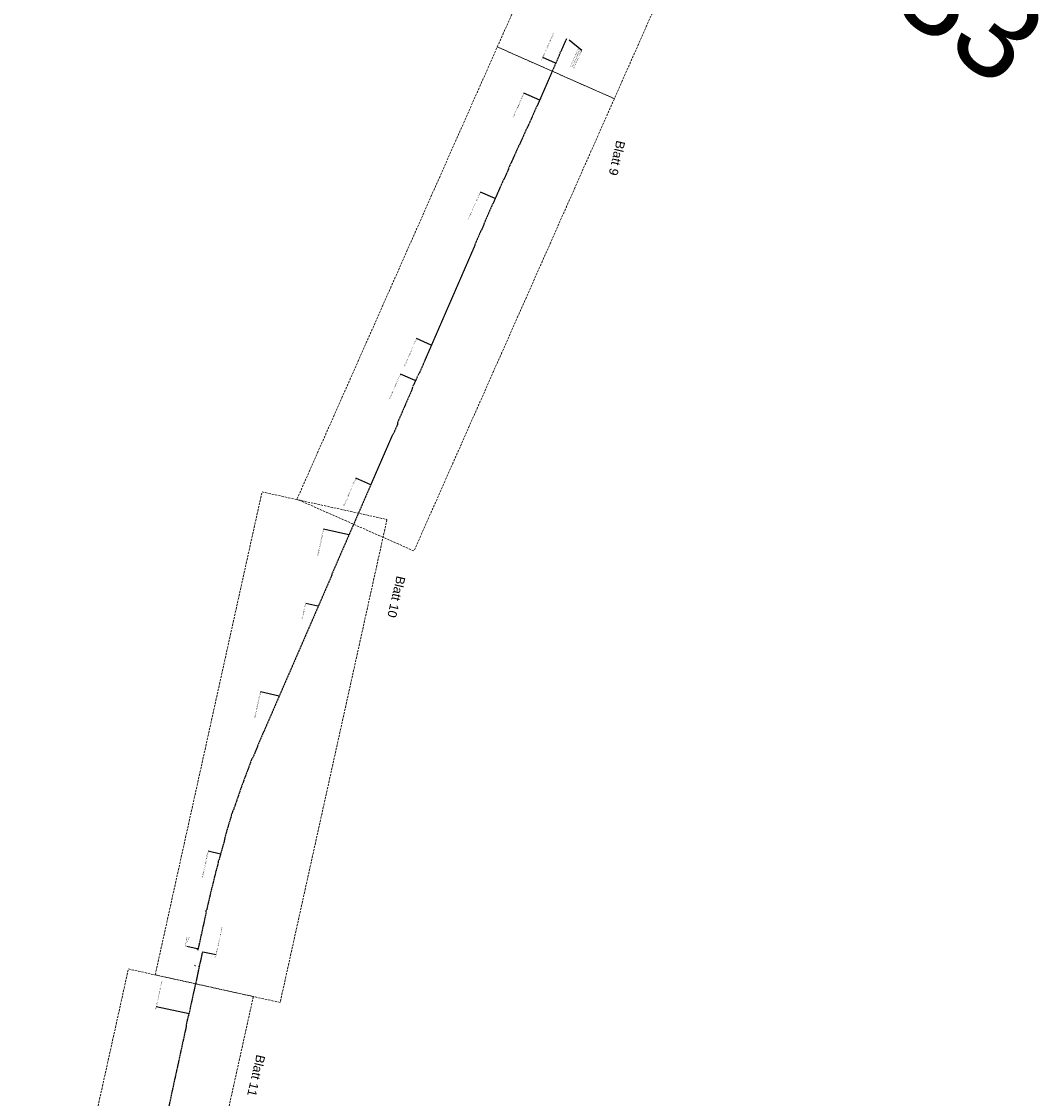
# Model space of a CAD drawing. Header units: metres. Extents: x 3425266 to 3446567, y 5432533 to 5452217.
# Tile 59 of 82: x 3436126 to 3438400, y 5442323 to 5444740. Entities that reach past the tile are written whole.
import ezdxf
from ezdxf import colors
from ezdxf.entities.mleader import LeaderData, LeaderLine
from ezdxf.math import Vec2, Vec3

# ---------------------------------------------------------------- set-up
doc = ezdxf.new("R2010")
doc.units = ezdxf.units.M
doc.header["$MEASUREMENT"] = 0
doc.linetypes.add('DASHED', pattern=[0.75, 0.5, -0.25])
doc.linetypes.add('STRICHLINIEX2', pattern=[1.5, 1, -0.5])
doc.layers.add('MC-AL-Blattschnitte_3433', color=30, linetype='STRICHLINIEX2', lineweight=18, plot=False)
for name, color, linetype, lineweight in [('MC-AL_Neubau_Planung-ESTW-Landau-Kabel_ausgeschaltet_LIN', 50, 'Continuous', 25), ('MC-AL_Neubau_Planung-ESTW-Landau-Kabel_ausgeschaltet_TXT', 50, 'Continuous', 25), ('MC-AL_Neubau_Planung-ESTW-Landau-Kabel_TXT', 10, 'Continuous', 25), ('MC-AL_Neubau_Planung-ESTW-Landau-Kabeltrog_vorhanden_TXT', 30, 'Continuous', 25), ('N_KTB Verrohrung', 10, 'DASHED', 25)]:
    doc.layers.add(name, color=color, linetype=linetype, lineweight=lineweight)
doc.layers.add('MC-AL_Verlauf_KTB_Bestandstrog_LIN', color=80, linetype='Continuous')
doc.styles.add('Isocpeur', font='isocpeur.ttf')
doc.styles.get("Standard").update_dxf_attribs({"font": 'arial.ttf'})

# ---------------------------------------------------------------- blocks, each defined once
blk = doc.blocks.new('_None')

msp = doc.modelspace()

# ---------------------------------------------------------------- linework, layer by layer
at = {"layer": 'MC-AL_Neubau_Planung-ESTW-Landau-Kabel_ausgeschaltet_LIN'}
msp.add_circle((3436790.978, 5443428.286), 0.407, dxfattribs=at)
at = {"layer": 'MC-AL_Verlauf_KTB_Bestandstrog_LIN', "linetype": 'DASHED', "ltscale": 2.5, "flags": 128}
for points in [[(3437348.048, 5444701.243), (3437347.295, 5444699.442), (3437346.825, 5444698.679), (3437335.154, 5444672.141), (3437334.162, 5444671.414), (3437333.742, 5444670.62), (3437333.865, 5444669.184), (3437316.446, 5444628.902), (3437315.047, 5444625.69)], [(3437013.961, 5443943.646), (3437003.978, 5443921.843)], [(3437003.246, 5443920.189), (3437002.631, 5443918.904), (3437001.99, 5443914.709), (3436995.865, 5443900.41), (3436995.117, 5443899.487), (3436994.308, 5443897.688)], [(3436993.735, 5443896.14), (3436986.212, 5443878.468), (3436971.827, 5443845.391), (3436969.489, 5443839.871), (3436969.147, 5443835.461), (3436960.082, 5443814.739), (3436956.923, 5443810.237), (3436935.323, 5443760.684), (3436912.976, 5443709.091), (3436894.87, 5443667.04), (3436870.637, 5443610.973)], [(3436532.305, 5442652.189), (3436531.782, 5442650.249), (3436530.857, 5442647.919), (3436523.182, 5442612.696), (3436518.054, 5442587.937), (3436517.079, 5442583.485)], [(3436517.077, 5442583.474), (3436515.52, 5442577.613), (3436501.525, 5442513.023), (3436499.922, 5442507.827), (3436498.402, 5442501.085), (3436498.016, 5442500.285), (3436495.453, 5442488.799), (3436495.425, 5442485.042), (3436494.001, 5442478.21), (3436479.788, 5442413.331), (3436474.567, 5442388.815), (3436469.022, 5442363.668), (3436460.892, 5442326.095), (3436454.322, 5442295.518), (3436441.7, 5442237.804), (3436441.947, 5442236.2), (3436439.811, 5442226.376), (3436438.785, 5442224.377), (3436432.511, 5442195.561), (3436432.78, 5442193.965), (3436432.571, 5442192.939), (3436431.875, 5442191.793), (3436424.772, 5442159.409), (3436419.741, 5442136.187), (3436415.315, 5442116.113), (3436412.992, 5442105.424)]]:
    msp.add_lwpolyline(points, dxfattribs=at)
at = {"layer": 'N_KTB Verrohrung', "ltscale": 2.5}
for p, q in [((3436513.816, 5442622.277), (3436516.331, 5442621.761)), ((3436522.683, 5442620.38), (3436524.688, 5442619.969))]:
    msp.add_line(p, q, dxfattribs=at)

# ---------------------------------------------------------------- texts
at = {"layer": 'MC-AL-Blattschnitte_3433', "attachment_point": 1}
for s, width, insert, char_height, rotation in [('3433', 1255.05008, (3437942.429, 5445120.858), 200, 323.056474), ('Blatt 9', 268.81549, (3437480.178, 5444470.063), 20, 256.887241), ('Blatt 10', 268.81549, (3436987.269, 5443492.839), 20, 256.887241), ('Blatt 11', 268.81549, (3436672.932, 5442418.426), 20, 256.887241)]:
    msp.add_mtext_dynamic_manual_height_columns(s, width=width, gutter_width=1, heights=[0], dxfattribs=dict(at, insert=insert, char_height=char_height, rotation=rotation))

# ---------------------------------------------------------------- leaders
at = {"layer": 'MC-AL_Neubau_Planung-ESTW-Landau-Kabeltrog_vorhanden_TXT'}
ml = msp.add_multileader_mtext('Standard', dxfattribs=at)
ml.set_content('\\pxsm1;{\\fArial|b0|i0|c0|p34;Nutzung des vorhandenen  Kabeltrogs}', color=256, style='Isocpeur')
ml.set_leader_properties()
ml.set_arrow_properties(name='NONE')
ml.build(insert=Vec2(0, 0))
ml.multileader.update_dxf_attribs({"has_text_frame": 1, "dogleg_length": 0, "arrow_head_size": 0})
ctx = ml.context
ctx.base_point, ctx.char_height, ctx.arrow_head_size, ctx.landing_gap_size, ctx.plane_origin, ctx.plane_x_axis, ctx.plane_y_axis = Vec3(3437252.626, 5444579.15), 2.5, 0, 1.25, Vec3(3437284.603, 5444471.232), Vec3(-0.40478887, -0.91441018), Vec3(0.91441018, -0.40478887)
notes = []
notes.append((ctx, [(0, (1, 1, 0), (3437252.626, 5444579.15), (-0.40478887, -0.91441018), 0, [(0, [(3437288.219, 5444563.618)], 0, [])])]))
ctx.mtext.insert, ctx.mtext.text_direction, ctx.mtext.rotation, ctx.mtext.flow_direction = Vec3(3437253.599, 5444577.352), Vec3(-0.40478887, -0.91441018), 4.29564105, 5
ctx.mtext.has_bg_fill, ctx.mtext.bg_color, ctx.mtext.bg_scale_factor, ctx.mtext.bg_transparency, ctx.mtext.use_window_bg_color = 1, -1027028792, 1.5, 0, 1
for ctx, leaders in notes:
    for number, flags, end, landing, length, lines in leaders:
        leader = LeaderData()
        leader.index, (leader.has_last_leader_line, leader.has_dogleg_vector, leader.attachment_direction) = number, flags
        leader.last_leader_point, leader.dogleg_vector, leader.dogleg_length = Vec3(end), Vec3(landing), length
        for number, points, colour, breaks in lines:
            line = LeaderLine()
            line.index, line.vertices, line.color, line.breaks = number, Vec3.list(points), colors.encode_raw_color(colour), breaks
            leader.lines.append(line)
        ctx.leaders.append(leader)

# ---------------------------------------------------------------- next in the draw order: linework, layer by layer
at = {"layer": 'MC-AL_Verlauf_KTB_Bestandstrog_LIN', "linetype": 'DASHED', "ltscale": 2.5, "flags": 128}
msp.add_lwpolyline([(3437315.046, 5444625.69), (3437306.976, 5444607.171), (3437290.481, 5444569.319), (3437271.086, 5444525.724), (3437258.721, 5444498.822), (3437246.722, 5444472.793), (3437238.067, 5444453.772), (3437236.77, 5444452.267), (3437236.38, 5444451.448), (3437236.069, 5444449.756), (3437220.89, 5444416.227), (3437218.51, 5444410.774), (3437216.885, 5444406.093), (3437208.417, 5444386.801), (3437206.691, 5444384.59), (3437180.765, 5444325.963), (3437156.901, 5444270.953), (3437154.199, 5444265.553), (3437149.62, 5444254.417), (3437129.514, 5444207.662), (3437113.879, 5444171.522), (3437101.967, 5444144.271), (3437087.623, 5444111.157), (3437070.828, 5444072.714), (3437034.336, 5443988.44), (3437018.513, 5443951.852), (3437015.077, 5443946.421), (3437014.618, 5443945.244)], dxfattribs=at)

# ---------------------------------------------------------------- next in the draw order: leaders
at = {"layer": 'MC-AL_Neubau_Planung-ESTW-Landau-Kabeltrog_vorhanden_TXT'}
ml = msp.add_multileader_mtext('Standard', dxfattribs=at)
ml.set_content('\\pxsm1;Nutzung des vorhandenen  Kabeltrogs', color=256, style='Isocpeur')
ml.set_leader_properties()
ml.set_arrow_properties(name='NONE')
ml.build(insert=Vec2(0, 0))
ml.multileader.update_dxf_attribs({"has_text_frame": 1, "dogleg_length": 0, "arrow_head_size": 0})
ctx = ml.context
ctx.base_point, ctx.char_height, ctx.arrow_head_size, ctx.landing_gap_size, ctx.plane_origin, ctx.plane_x_axis, ctx.plane_y_axis = Vec3(3437319.767, 5444715.178), 2.5, 0, 1.25, Vec3(3437345.564, 5444611.449), Vec3(-0.40478887, -0.91441018), Vec3(0.91441018, -0.40478887)
notes = []
notes.append((ctx, [(1, (1, 1, 0), (3437295.075, 5444659.399), (0.40478887, 0.91441018), 0, [(0, [(3437323.779, 5444646.456)], 0, [])])]))
ctx.mtext.insert, ctx.mtext.text_direction, ctx.mtext.rotation, ctx.mtext.flow_direction = Vec3(3437320.747, 5444713.378), Vec3(-0.40478887, -0.91441018), 4.29564105, 5
ctx.mtext.has_bg_fill, ctx.mtext.bg_color, ctx.mtext.bg_scale_factor, ctx.mtext.bg_transparency, ctx.mtext.use_window_bg_color = 1, -1027028792, 1.5, 0, 1
ml = msp.add_multileader_mtext('Standard', dxfattribs=at)
ml.set_content('\\pxsm1;Nutzung des vorhandenen  Kabeltrogs', color=256, style='Isocpeur')
ml.set_leader_properties()
ml.set_arrow_properties(name='NONE')
ml.build(insert=Vec2(0, 0))
ml.multileader.update_dxf_attribs({"has_text_frame": 1, "dogleg_length": 0, "arrow_head_size": 0})
ctx = ml.context
ctx.base_point, ctx.char_height, ctx.arrow_head_size, ctx.landing_gap_size, ctx.plane_origin, ctx.plane_x_axis, ctx.plane_y_axis = Vec3(3436876.166, 5443715.182), 2.5, 0, 1.25, Vec3(3436905.646, 5443608.37), Vec3(-0.40478887, -0.91441018), Vec3(0.91441018, -0.40478887)
notes.append((ctx, [(0, (1, 1, 0), (3436876.166, 5443715.182), (-0.40478887, -0.91441018), 0, [(0, [(3436909.261, 5443700.756)], 0, [])])]))
ctx.mtext.insert, ctx.mtext.text_direction, ctx.mtext.rotation, ctx.mtext.flow_direction = Vec3(3436877.146, 5443713.382), Vec3(-0.40478887, -0.91441018), 4.29564105, 5
ctx.mtext.has_bg_fill, ctx.mtext.bg_color, ctx.mtext.bg_scale_factor, ctx.mtext.bg_transparency, ctx.mtext.use_window_bg_color = 1, -1027028792, 1.5, 0, 1
ml = msp.add_multileader_mtext('Standard', dxfattribs=at)
ml.set_content('\\pxsm1;{\\fArial|b0|i0|c0|p34;Nutzung des vorhandenen  Kabeltrogs}', color=256, style='Isocpeur')
ml.set_leader_properties()
ml.set_arrow_properties(name='NONE')
ml.build(insert=Vec2(0, 0))
ml.multileader.update_dxf_attribs({"has_text_frame": 1, "dogleg_length": 0, "arrow_head_size": 0})
ctx = ml.context
ctx.base_point, ctx.char_height, ctx.arrow_head_size, ctx.landing_gap_size, ctx.plane_origin, ctx.plane_x_axis, ctx.plane_y_axis = Vec3(3436803.56, 5443601.079), 2.5, 0, 1.25, Vec3(3436955.104, 5443850.059), Vec3(-0.21584295, -0.97642809), Vec3(0.97642809, -0.21584295)
notes.append((ctx, [(0, (1, 1, 0), (3436803.56, 5443601.079), (-0.21584295, -0.97642809), 0, [(0, [(3436860.147, 5443587.987)], 0, [])])]))
ctx.mtext.insert, ctx.mtext.text_direction, ctx.mtext.rotation, ctx.mtext.flow_direction = Vec3(3436804.869, 5443599.51), Vec3(-0.21584295, -0.97642809), 4.49483393, 5
ctx.mtext.has_bg_fill, ctx.mtext.bg_color, ctx.mtext.bg_scale_factor, ctx.mtext.bg_transparency, ctx.mtext.use_window_bg_color = 1, -1027028792, 1.5, 0, 1
ml = msp.add_multileader_mtext('Standard', dxfattribs=at)
ml.set_content('\\pxsm1;Nutzung des vorhandenen  Kabeltrogs', color=256, style='Isocpeur')
ml.set_leader_properties()
ml.set_arrow_properties(name='NONE')
ml.build(insert=Vec2(0, 0))
ml.multileader.update_dxf_attribs({"has_text_frame": 1, "dogleg_length": 0, "arrow_head_size": 0})
ctx = ml.context
ctx.base_point, ctx.char_height, ctx.arrow_head_size, ctx.landing_gap_size, ctx.plane_origin, ctx.plane_x_axis, ctx.plane_y_axis = Vec3(3436441.403, 5442588.744), 2.5, 0, 1.25, Vec3(3436596.724, 5442775.032), Vec3(-0.21584295, -0.97642809), Vec3(0.97642809, -0.21584295)
notes.append((ctx, [(1, (1, 1, 0), (3436428.237, 5442529.182), (0.21584295, 0.97642809), 0, [(0, [(3436501.767, 5442512.96)], 0, [])])]))
ctx.mtext.insert, ctx.mtext.text_direction, ctx.mtext.rotation, ctx.mtext.flow_direction = Vec3(3436442.72, 5442587.173), Vec3(-0.21584295, -0.97642809), 4.49483393, 5
ctx.mtext.has_bg_fill, ctx.mtext.bg_color, ctx.mtext.bg_scale_factor, ctx.mtext.bg_transparency, ctx.mtext.use_window_bg_color = 1, -1027028792, 1.5, 0, 1
for ctx, leaders in notes:
    for number, flags, end, landing, length, lines in leaders:
        leader = LeaderData()
        leader.index, (leader.has_last_leader_line, leader.has_dogleg_vector, leader.attachment_direction) = number, flags
        leader.last_leader_point, leader.dogleg_vector, leader.dogleg_length = Vec3(end), Vec3(landing), length
        for number, points, colour, breaks in lines:
            line = LeaderLine()
            line.index, line.vertices, line.color, line.breaks = number, Vec3.list(points), colors.encode_raw_color(colour), breaks
            leader.lines.append(line)
        ctx.leaders.append(leader)

# ---------------------------------------------------------------- next in the draw order: linework, layer by layer
at = {"layer": 'MC-AL-Blattschnitte_3433', "ltscale": 5}
msp.add_lwpolyline([(3436646.048, 5442552.044), (3436406.452, 5441468.164), (3436126.217, 5441530.111), (3436365.813, 5442613.991)], close=True, dxfattribs=at)
at = {"layer": 'MC-AL_Verlauf_KTB_Bestandstrog_LIN', "linetype": 'DASHED', "ltscale": 2.5, "flags": 128}
msp.add_lwpolyline([(3436870.637, 5443610.973), (3436832.444, 5443523.922), (3436822.948, 5443502.006), (3436821.311, 5443496.398), (3436794.466, 5443434.417), (3436756.274, 5443346.24), (3436716.506, 5443254.617), (3436677.081, 5443163.8), (3436676.199, 5443162.556), (3436675.369, 5443160.725), (3436675.035, 5443159.012), (3436670.802, 5443149.068), (3436668.526, 5443145.367), (3436644.34, 5443086.877), (3436642.133, 5443084.691), (3436641.612, 5443083.232), (3436636.679, 5443069.095), (3436628.471, 5443047.614), (3436617.449, 5443017.48), (3436601.762, 5442972.003), (3436599.89, 5442968.403), (3436596.542, 5442958.989), (3436596.639, 5442957.976), (3436586.007, 5442922.78), (3436584.377, 5442917.386), (3436581.629, 5442906.111), (3436580.653, 5442900.392), (3436575.723, 5442883.057), (3436568.824, 5442858.393), (3436567.356, 5442856.708), (3436566.918, 5442854.622), (3436567.07, 5442852.038), (3436559.458, 5442823.096), (3436549.743, 5442783.283), (3436541.484, 5442747.281), (3436539.815, 5442744.767), (3436539.474, 5442742.692), (3436539.871, 5442739.979), (3436528.675, 5442688.58), (3436527.202, 5442682.749), (3436524.85, 5442670.993), (3436521.537, 5442656.247)], dxfattribs=at)

# ---------------------------------------------------------------- next in the draw order: leaders
at = {"layer": 'MC-AL_Neubau_Planung-ESTW-Landau-Kabel_ausgeschaltet_TXT'}
ml = msp.add_multileader_mtext('Standard', dxfattribs=at)
ml.set_content('\\pxsm1;Neubau Kabelquerung mit \\P1 Kabelkleinschacht und\\P2 x Kabelleerrohr DN 110', color=256, style='Isocpeur')
ml.set_leader_properties()
ml.set_arrow_properties(name='NONE')
ml.build(insert=Vec2(0, 0))
ml.multileader.update_dxf_attribs({"has_text_frame": 1, "dogleg_length": 0, "arrow_head_size": 0})
ctx = ml.context
ctx.base_point, ctx.char_height, ctx.arrow_head_size, ctx.landing_gap_size, ctx.plane_origin, ctx.plane_x_axis, ctx.plane_y_axis = Vec3(3437382.724, 5444675.872), 2.5, 0, 1.25, Vec3(3437347.168, 5444742.953), Vec3(-0.40478887, -0.91441018), Vec3(0.91441018, -0.40478887)
notes = []
notes.append((ctx, [(0, (1, 1, 0), (3437382.724, 5444675.872), (-0.40478887, -0.91441018), 0, [(0, [(3437354.657, 5444699.307)], 0, [])])]))
ctx.mtext.insert, ctx.mtext.text_direction, ctx.mtext.rotation, ctx.mtext.flow_direction = Vec3(3437383.362, 5444674.223), Vec3(-0.40478887, -0.91441018), 4.29564105, 5
ctx.mtext.has_bg_fill, ctx.mtext.bg_color, ctx.mtext.bg_scale_factor, ctx.mtext.bg_transparency, ctx.mtext.use_window_bg_color = 1, -1027028792, 1.5, 0, 1
at = {"layer": 'MC-AL_Neubau_Planung-ESTW-Landau-Kabeltrog_vorhanden_TXT'}
ml = msp.add_multileader_mtext('Standard', dxfattribs=at)
ml.set_content('\\pxsm1;Nutzung des vorhandenen  Kabeltrogs', color=256, style='Isocpeur')
ml.set_leader_properties()
ml.set_arrow_properties(name='NONE')
ml.build(insert=Vec2(0, 0))
ml.multileader.update_dxf_attribs({"has_text_frame": 1, "dogleg_length": 0, "arrow_head_size": 0})
ctx = ml.context
ctx.base_point, ctx.char_height, ctx.arrow_head_size, ctx.landing_gap_size, ctx.plane_origin, ctx.plane_x_axis, ctx.plane_y_axis = Vec3(3437155.209, 5444357.54), 2.5, 0, 1.25, Vec3(3437184.689, 5444250.728), Vec3(-0.40478887, -0.91441018), Vec3(0.91441018, -0.40478887)
notes.append((ctx, [(0, (1, 1, 0), (3437155.209, 5444357.54), (-0.40478887, -0.91441018), 0, [(0, [(3437188.304, 5444343.114)], 0, [])])]))
ctx.mtext.insert, ctx.mtext.text_direction, ctx.mtext.rotation, ctx.mtext.flow_direction = Vec3(3437156.189, 5444355.739), Vec3(-0.40478887, -0.91441018), 4.29564105, 5
ctx.mtext.has_bg_fill, ctx.mtext.bg_color, ctx.mtext.bg_scale_factor, ctx.mtext.bg_transparency, ctx.mtext.use_window_bg_color = 1, -1027028792, 1.5, 0, 1
ml = msp.add_multileader_mtext('Standard', dxfattribs=at)
ml.set_content('\\pxsm1;Nutzung des vorhandenen  Kabeltrogs', color=256, style='Isocpeur')
ml.set_leader_properties()
ml.set_arrow_properties(name='NONE')
ml.build(insert=Vec2(0, 0))
ml.multileader.update_dxf_attribs({"has_text_frame": 1, "dogleg_length": 0, "arrow_head_size": 0})
ctx = ml.context
ctx.base_point, ctx.char_height, ctx.arrow_head_size, ctx.landing_gap_size, ctx.plane_origin, ctx.plane_x_axis, ctx.plane_y_axis = Vec3(3437012.07, 5444028.554), 2.5, 0, 1.25, Vec3(3437041.55, 5443921.742), Vec3(-0.40478887, -0.91441018), Vec3(0.91441018, -0.40478887)
notes.append((ctx, [(0, (1, 1, 0), (3437012.07, 5444028.554), (-0.40478887, -0.91441018), 0, [(0, [(3437045.165, 5444014.128)], 0, [])])]))
ctx.mtext.insert, ctx.mtext.text_direction, ctx.mtext.rotation, ctx.mtext.flow_direction = Vec3(3437013.05, 5444026.754), Vec3(-0.40478887, -0.91441018), 4.29564105, 5
ctx.mtext.has_bg_fill, ctx.mtext.bg_color, ctx.mtext.bg_scale_factor, ctx.mtext.bg_transparency, ctx.mtext.use_window_bg_color = 1, -1027028792, 1.5, 0, 1
ml = msp.add_multileader_mtext('Standard', dxfattribs=at)
ml.set_content('\\pxsm1;Nutzung vorhandene Kabelquerung', color=256, style='Isocpeur')
ml.set_leader_properties()
ml.set_arrow_properties(name='NONE')
ml.build(insert=Vec2(0, 0))
ml.multileader.update_dxf_attribs({"has_text_frame": 1, "dogleg_length": 0, "arrow_head_size": 0})
ctx = ml.context
ctx.base_point, ctx.char_height, ctx.arrow_head_size, ctx.landing_gap_size, ctx.plane_origin, ctx.plane_x_axis, ctx.plane_y_axis = Vec3(3436975.926, 5443948.885), 2.5, 0, 1.25, Vec3(3437005.406, 5443842.072), Vec3(-0.40478887, -0.91441018), Vec3(0.91441018, -0.40478887)
notes.append((ctx, [(0, (1, 1, 0), (3436975.926, 5443948.885), (-0.40478887, -0.91441018), 0, [(0, [(3437009.022, 5443934.458)], 0, [])])]))
ctx.mtext.insert, ctx.mtext.text_direction, ctx.mtext.rotation, ctx.mtext.flow_direction = Vec3(3436976.906, 5443947.084), Vec3(-0.40478887, -0.91441018), 4.29564105, 5
ctx.mtext.has_bg_fill, ctx.mtext.bg_color, ctx.mtext.bg_scale_factor, ctx.mtext.bg_transparency, ctx.mtext.use_window_bg_color = 1, -1027028792, 1.5, 0, 1
for ctx, leaders in notes:
    for number, flags, end, landing, length, lines in leaders:
        leader = LeaderData()
        leader.index, (leader.has_last_leader_line, leader.has_dogleg_vector, leader.attachment_direction) = number, flags
        leader.last_leader_point, leader.dogleg_vector, leader.dogleg_length = Vec3(end), Vec3(landing), length
        for number, points, colour, breaks in lines:
            line = LeaderLine()
            line.index, line.vertices, line.color, line.breaks = number, Vec3.list(points), colors.encode_raw_color(colour), breaks
            leader.lines.append(line)
        ctx.leaders.append(leader)

# ---------------------------------------------------------------- next in the draw order: linework, layer by layer
at = {"layer": 'MC-AL-Blattschnitte_3433', "ltscale": 5}
for points in [[(3437904.963, 5445582.094), (3437455.629, 5444567.056), (3437193.193, 5444683.231), (3437642.527, 5445698.268)], [(3437455.629, 5444567.056), (3437006.294, 5443552.019), (3436743.859, 5443668.193), (3437193.193, 5444683.231)]]:
    msp.add_lwpolyline(points, close=True, dxfattribs=at)

# ---------------------------------------------------------------- next in the draw order: leaders
at = {"layer": 'MC-AL_Neubau_Planung-ESTW-Landau-Kabel_ausgeschaltet_TXT'}
ml = msp.add_multileader_mtext('Standard', dxfattribs=at)
ml.set_content('\\pxsm1;Neuer Kabelverteiler', color=256, style='Isocpeur')
ml.set_leader_properties()
ml.set_arrow_properties(name='NONE')
ml.build(insert=Vec2(0, 0))
ml.multileader.update_dxf_attribs({"has_text_frame": 1, "dogleg_length": 0, "arrow_head_size": 0})
ctx = ml.context
ctx.base_point, ctx.char_height, ctx.arrow_head_size, ctx.landing_gap_size, ctx.plane_origin, ctx.plane_x_axis, ctx.plane_y_axis = Vec3(3436763.581, 5443434.508), 2.5, 0, 1.25, Vec3(3436793.078, 5443377.308), Vec3(-0.21584295, -0.97642809), Vec3(0.97642809, -0.21584295)
notes = []
notes.append((ctx, [(1, (1, 1, 0), (3436763.581, 5443434.508), (-0.21584295, -0.97642809), 0, [(0, [(3436790.978, 5443428.286)], 0, [])])]))
ctx.mtext.insert, ctx.mtext.text_direction, ctx.mtext.rotation, ctx.mtext.flow_direction = Vec3(3436764.533, 5443433.017), Vec3(-0.21584295, -0.97642809), 4.49483393, 5
ctx.mtext.has_bg_fill, ctx.mtext.bg_color, ctx.mtext.bg_scale_factor, ctx.mtext.bg_transparency, ctx.mtext.use_window_bg_color = 1, -1027028792, 1.5, 0, 1
ml = msp.add_multileader_mtext('Standard', dxfattribs=at)
ml.set_content('Neubau\\PSchaltschrank', color=256, style='Isocpeur')
ml.set_leader_properties()
ml.set_arrow_properties(name='NONE')
ml.build(insert=Vec2(0, 0))
ml.multileader.update_dxf_attribs({"has_text_frame": 1, "dogleg_length": 0, "arrow_head_size": 0})
ctx = ml.context
ctx.base_point, ctx.char_height, ctx.arrow_head_size, ctx.landing_gap_size, ctx.plane_origin, ctx.plane_x_axis, ctx.plane_y_axis = Vec3(3436502.249, 5442687.178), 2.5, 0, 1.25, Vec3(3436672.759, 5442608.822), Vec3(-0.21584295, -0.97642809), Vec3(0.97642809, -0.21584295)
notes.append((ctx, [(1, (1, 1, 0), (3436497.231, 5442664.476), (0.21584295, 0.97642809), 0, [(0, [(3436520.237, 5442659.3)], 0, [])])]))
ctx.mtext.insert, ctx.mtext.text_direction, ctx.mtext.rotation, ctx.mtext.flow_direction = Vec3(3436503.2, 5442685.687), Vec3(-0.21584295, -0.97642809), 4.49483393, 5
ctx.mtext.has_bg_fill, ctx.mtext.bg_color, ctx.mtext.bg_scale_factor, ctx.mtext.bg_transparency, ctx.mtext.use_window_bg_color = 1, -1027028792, 1.5, 0, 1
at = {"layer": 'MC-AL_Neubau_Planung-ESTW-Landau-Kabel_TXT'}
ml = msp.add_multileader_mtext('Standard', dxfattribs=at)
ml.set_content('\\pxsm1;Nutzung der vorhandenen  Kabelquerung', color=256, style='Isocpeur')
ml.set_leader_properties()
ml.set_arrow_properties(name='NONE')
ml.build(insert=Vec2(0, 0))
ml.multileader.update_dxf_attribs({"has_text_frame": 1, "dogleg_length": 0, "arrow_head_size": 0})
ctx = ml.context
ctx.base_point, ctx.char_height, ctx.arrow_head_size, ctx.landing_gap_size, ctx.plane_origin, ctx.plane_x_axis, ctx.plane_y_axis = Vec3(3436576.323, 5442709.293), 2.5, 0, 1.25, Vec3(3436701.215, 5442954.827), Vec3(-0.21584295, -0.97642809), Vec3(0.97642809, -0.21584295)
notes.append((ctx, [(1, (1, 1, 0), (3436562.401, 5442646.314), (0.21584295, 0.97642809), 0, [(0, [(3436533.077, 5442652.682)], 0, [])])]))
ctx.mtext.insert, ctx.mtext.text_direction, ctx.mtext.rotation, ctx.mtext.flow_direction = Vec3(3436577.64, 5442707.722), Vec3(-0.21584295, -0.97642809), 4.49483393, 5
ctx.mtext.has_bg_fill, ctx.mtext.bg_color, ctx.mtext.bg_scale_factor, ctx.mtext.bg_transparency, ctx.mtext.use_window_bg_color = 1, -1027028792, 1.5, 0, 1
at = {"layer": 'MC-AL_Neubau_Planung-ESTW-Landau-Kabeltrog_vorhanden_TXT'}
ml = msp.add_multileader_mtext('Standard', dxfattribs=at)
ml.set_content('\\pxsm1;{\\fArial|b0|i0|c0|p34;Nutzung des vorhandenen  Kabeltrogs}', color=256, style='Isocpeur')
ml.set_leader_properties()
ml.set_arrow_properties(name='NONE')
ml.build(insert=Vec2(0, 0))
ml.multileader.update_dxf_attribs({"has_text_frame": 1, "dogleg_length": 0, "arrow_head_size": 0})
ctx = ml.context
ctx.base_point, ctx.char_height, ctx.arrow_head_size, ctx.landing_gap_size, ctx.plane_origin, ctx.plane_x_axis, ctx.plane_y_axis = Vec3(3436661.996, 5443236.192), 2.5, 0, 1.25, Vec3(3436798.875, 5443488.361), Vec3(-0.21584295, -0.97642809), Vec3(0.97642809, -0.21584295)
notes.append((ctx, [(0, (1, 1, 0), (3436661.996, 5443236.192), (-0.21584295, -0.97642809), 0, [(0, [(3436703.918, 5443226.289)], 0, [])])]))
ctx.mtext.insert, ctx.mtext.text_direction, ctx.mtext.rotation, ctx.mtext.flow_direction = Vec3(3436663.305, 5443234.622), Vec3(-0.21584295, -0.97642809), 4.49483393, 5
ctx.mtext.has_bg_fill, ctx.mtext.bg_color, ctx.mtext.bg_scale_factor, ctx.mtext.bg_transparency, ctx.mtext.use_window_bg_color = 1, -1027028792, 1.5, 0, 1
ml = msp.add_multileader_mtext('Standard', dxfattribs=at)
ml.set_content('\\pxsm1;{\\fArial|b0|i0|c0|p34;Nutzung des vorhandenen  Kabeltrogs}', color=256, style='Isocpeur')
ml.set_leader_properties()
ml.set_arrow_properties(name='NONE')
ml.build(insert=Vec2(0, 0))
ml.multileader.update_dxf_attribs({"has_text_frame": 1, "dogleg_length": 0, "arrow_head_size": 0})
ctx = ml.context
ctx.base_point, ctx.char_height, ctx.arrow_head_size, ctx.landing_gap_size, ctx.plane_origin, ctx.plane_x_axis, ctx.plane_y_axis = Vec3(3436544.557, 5442878.191), 2.5, 0, 1.25, Vec3(3436667.602, 5443133.551), Vec3(-0.21584295, -0.97642809), Vec3(0.97642809, -0.21584295)
notes.append((ctx, [(0, (1, 1, 0), (3436544.557, 5442878.191), (-0.21584295, -0.97642809), 0, [(0, [(3436572.645, 5442871.479)], 0, [])])]))
ctx.mtext.insert, ctx.mtext.text_direction, ctx.mtext.rotation, ctx.mtext.flow_direction = Vec3(3436545.866, 5442876.622), Vec3(-0.21584295, -0.97642809), 4.49483393, 5
ctx.mtext.has_bg_fill, ctx.mtext.bg_color, ctx.mtext.bg_scale_factor, ctx.mtext.bg_transparency, ctx.mtext.use_window_bg_color = 1, -1027028792, 1.5, 0, 1
for ctx, leaders in notes:
    for number, flags, end, landing, length, lines in leaders:
        leader = LeaderData()
        leader.index, (leader.has_last_leader_line, leader.has_dogleg_vector, leader.attachment_direction) = number, flags
        leader.last_leader_point, leader.dogleg_vector, leader.dogleg_length = Vec3(end), Vec3(landing), length
        for number, points, colour, breaks in lines:
            line = LeaderLine()
            line.index, line.vertices, line.color, line.breaks = number, Vec3.list(points), colors.encode_raw_color(colour), breaks
            leader.lines.append(line)
        ctx.leaders.append(leader)

# ---------------------------------------------------------------- next in the draw order: linework, layer by layer
at = {"layer": 'MC-AL-Blattschnitte_3433', "ltscale": 5}
msp.add_lwpolyline([(3436945.757, 5443622.636), (3436706.161, 5442538.756), (3436425.926, 5442600.703), (3436665.522, 5443684.583)], close=True, dxfattribs=at)
at = {"layer": 'MC-AL_Neubau_Planung-ESTW-Landau-Kabel_ausgeschaltet_LIN', "flags": 128}
msp.add_lwpolyline([(3436521.872, 5442659.941), (3436521.459, 5442658.04), (3436520.314, 5442658.288), (3436520.727, 5442660.189)], close=True, dxfattribs=at)

doc.saveas('drawing.dxf')
